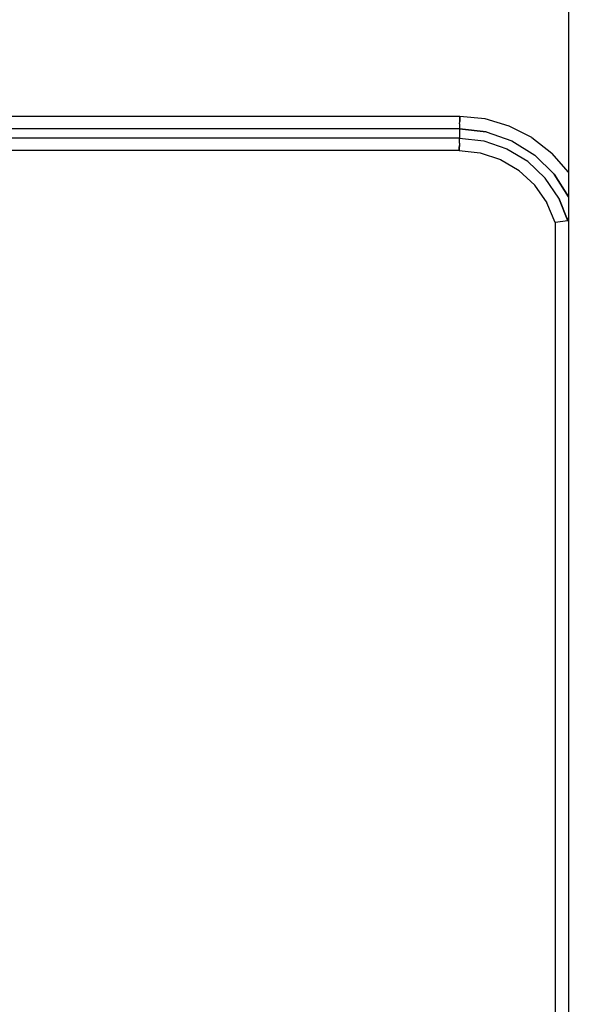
# Model space of a CAD drawing. Header units: millimetres. Extents: x 0 to 1249, y 0 to 420.
# Tile 64 of 104: x 385.834 to 386.686, y 259.358 to 260.865. Entities that reach past the tile are written whole.
import ezdxf

# ---------------------------------------------------------------- set-up
doc = ezdxf.new("R2010")
doc.units = ezdxf.units.MM
doc.header["$LTSCALE"] = 32.67
doc.linetypes.add('CENTER', pattern=[0.6, 0.375, -0.075, 0.075, -0.075])
doc.linetypes.add('PHANTOM', pattern=[0.8, 0.45, -0.05, 0.1, -0.05, 0.1, -0.05])
doc.layers.get('0').update_dxf_attribs({"linetype": 'CONTINUOUS'})
doc.layers.add('CRV2', color=7, linetype='CONTINUOUS')
doc.layers.add('DRIV_DIM', color=7, linetype='CONTINUOUS')
doc.styles.get("Standard").update_dxf_attribs({"font": 'txt', "width": 0.8})
doc.dimstyles.new('DIMSTYLE_3', dxfattribs={"dimtxt": 3.8, "dimasz": 1.8, "dimexe": 2, "dimexo": 1.5, "dimgap": 0.95, "dimtad": 1, "dimdec": 3, "dimlfac": 15, "dimdsep": 46, "dimtxsty": 'STANDARD', "dimblk": 'OPEN', "dimblk1": 'OPEN', "dimblk2": 'OPEN', "dimcen": 0.09, "dimadec": 0, "dimazin": 0, "dimtp": 0.001, "dimtm": 0.001, "dimtfac": 1, "dimtdec": 3, "dimtofl": 0, "dimtmove": 0, "dimatfit": 3, "dimldrblk": 'OPEN', "dimfxl": 1, "dimtolj": 1, "dimarcsym": 0})

# ---------------------------------------------------------------- blocks, each defined once
blk = doc.blocks.new('_OPEN')
at = {"color": 0, "linetype": 'BYBLOCK'}
for p, q in [((0, 0), (-1, 0.34202)), ((-1, -0.34202), (0, 0)), ((-1, 0), (0, 0))]:
    blk.add_line(p, q, dxfattribs=at)
blk = doc.blocks.new('*D4')
at = {"layer": 'DRIV_DIM', "color": 2, "linetype": 'CONTINUOUS'}
for p, q in [((374.4739, 282.8771), (461.1618, 282.8771)), ((459.1618, 282.8771), (459.1618, 269.5438)), ((459.1618, 256.2104), (459.1618, 269.5438)), ((437.3264, 256.2104), (461.1618, 256.2104))]:
    blk.add_line(p, q, dxfattribs=at)
at = {"layer": 'DRIV_DIM', "color": 2, "linetype": 'CONTINUOUS', "xscale": 1.8, "yscale": 1.8, "zscale": 1.8}
for p, rotation in [((459.1618, 282.8771), 90), ((459.1618, 256.2104), 270)]:
    blk.add_blockref('_OPEN', p, dxfattribs=dict(at, rotation=rotation))

msp = doc.modelspace()

# ---------------------------------------------------------------- linework, layer by layer
at = {"color": 9, "linetype": 'CONTINUOUS'}
for p, q in [((386.673757, 262.984994), (386.673757, 258.902568)), ((386.507363, 260.716583), (385.44017, 260.716583)), ((386.507248, 260.705057), (386.507312, 260.708704)), ((386.506949, 260.69779), (385.439756, 260.69779)), ((386.547687, 260.693107), (386.506949, 260.69779)), ((386.506949, 260.69779), (386.507117, 260.68311)), ((386.507117, 260.68311), (385.439924, 260.68311)), ((386.506819, 260.675843), (386.506755, 260.672196)), ((386.507117, 260.68311), (386.544115, 260.679103)), ((386.544036, 260.679121), (386.579502, 260.667151)), ((386.617599, 260.684167), (386.64816, 260.660401)), ((386.506704, 260.664317), (385.439511, 260.664317)), ((386.506704, 260.664317), (386.538801, 260.660874)), ((386.538645, 260.660908), (386.569711, 260.650653)), ((386.57935, 260.667221), (386.611372, 260.647892)), ((386.673755, 260.631065), (386.64816, 260.660401)), ((386.569492, 260.650752), (386.598046, 260.633876)), ((386.61128, 260.647962), (386.638279, 260.622238)), ((386.597842, 260.63403), (386.622128, 260.611229)), ((386.673757, 260.59331), (386.651808, 260.627998)), ((386.621989, 260.611391), (386.640702, 260.584219)), ((386.658992, 260.591454), (386.672648, 260.556804)), ((386.653128, 260.554132), (386.640642, 260.58433)), ((386.653128, 260.554132), (386.653128, 258.901178))]:
    msp.add_line(p, q, dxfattribs=at)
at = {"color": 6, "linetype": 'CONTINUOUS'}
msp.add_line((386.672544, 260.556776), (386.653128, 260.554132), dxfattribs=at)
at = {"color": 9, "linetype": 'CONTINUOUS'}
for points in [[(386.507311, 260.708643), (386.507349, 260.712496), (386.507363, 260.716583)], [(386.507363, 260.716583), (386.50735, 260.712561), (386.507312, 260.708704)], [(386.617599, 260.684167), (386.583208, 260.701814), (386.546099, 260.7128), (386.507363, 260.716583)], [(386.50725, 260.705168), (386.507166, 260.702051), (386.507066, 260.699585), (386.506949, 260.69779)], [(386.506949, 260.69779), (386.547704, 260.693108), (386.586889, 260.679413), (386.622335, 260.657339), (386.651782, 260.628036), (386.673757, 260.59331)], [(386.506817, 260.675732), (386.506901, 260.678849), (386.507001, 260.681315), (386.507117, 260.68311)], [(386.506756, 260.672257), (386.506717, 260.668404), (386.506704, 260.664317)], [(386.506704, 260.664317), (386.506717, 260.668339), (386.506755, 260.672196)], [(386.672648, 260.556804), (386.658979, 260.591481), (386.638214, 260.622317)]]:
    msp.add_lwpolyline(points, dxfattribs=at)
at = {"color": 6, "linetype": 'CONTINUOUS'}
msp.add_lwpolyline([(386.672544, 260.556776), (386.673262, 260.557498), (386.673645, 260.559212), (386.673757, 260.561524)], dxfattribs=at)
at = {"layer": 'CRV2', "color": 4, "linetype": 'PHANTOM'}
for centre, radius, start, end in [((359.19709, 282.877114), 90.163702, 10, 260), ((359.19709, 282.877114), 82.163702, 10, 260), ((398.5894, 289.823041), 42.163702, 291.5650512, 161.5650512), ((398.5894, 289.823041), 50.163702, 238.7027071, 10)]:
    msp.add_arc(centre, radius, start, end, dxfattribs=at)
at = {"layer": 'CRV2', "color": 4, "linetype": 'CENTER'}
msp.add_arc((352.251163, 243.484804), 42.163702, 181.5650512, 47.5976469, dxfattribs=at)

# ---------------------------------------------------------------- dimensions: what is measured, and where the dimension line sits
at = {"layer": 'DRIV_DIM', "color": 2, "linetype": 'CONTINUOUS'}
dim = msp.add_linear_dim(base=(459.16183, 282.877114), p1=(435.826352, 256.210448), p2=(372.973933, 282.877114), angle=90, dimstyle='DIMSTYLE_3', dxfattribs=at)
dim.commit()
dim.dimension.update_dxf_attribs({"geometry": '*D4', "text_midpoint": (459.16183, 264.983781), "dimtype": 160})

doc.saveas('drawing.dxf')
